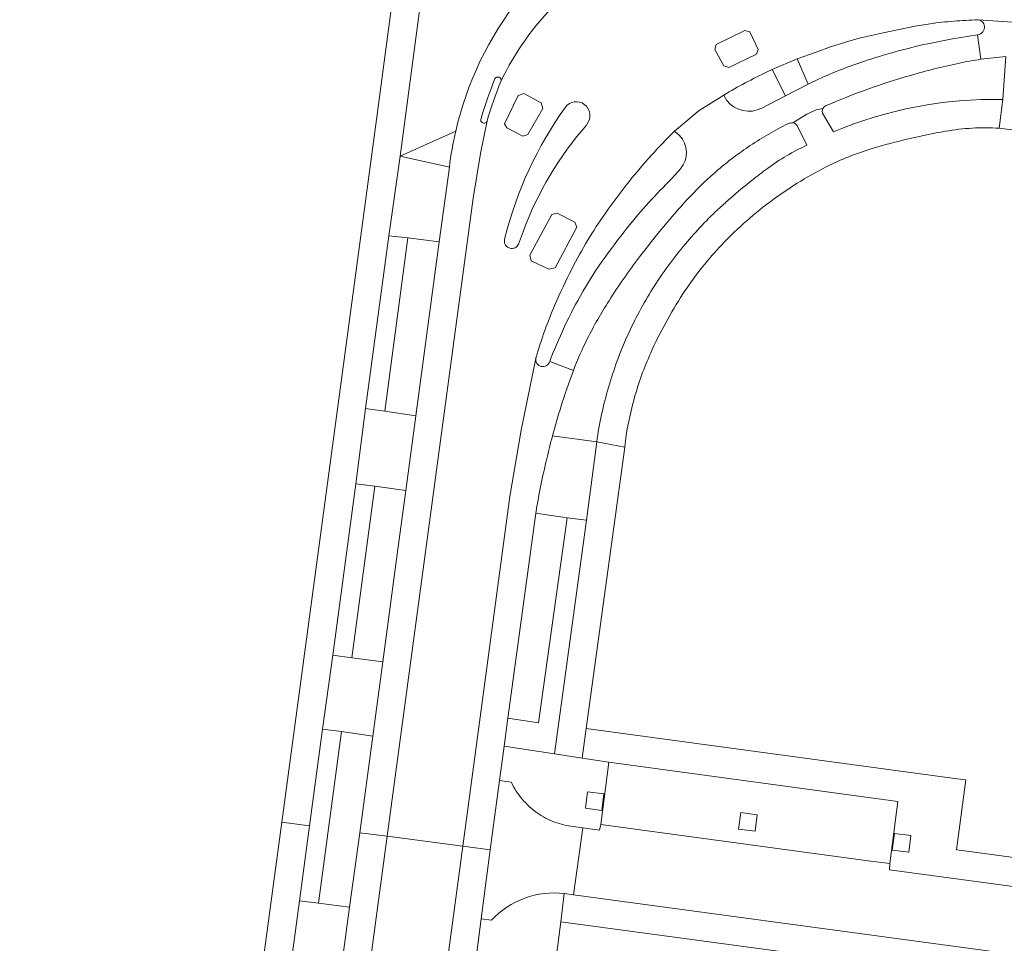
# Model space of a CAD drawing. Extents: x 152048 to 156914, y 461460 to 468786.
# Tile 213 of 256: x 154652 to 154723, y 467772 to 467838. Entities that reach past the tile are written whole.
import ezdxf

# ---------------------------------------------------------------- set-up
doc = ezdxf.new("R2010")
doc.units = 0
doc.header["$LTSCALE"] = 0.75
for name, color, linetype, lineweight in [('B-RO-VH-VERHARDING_ASFALT-GV', 251, 'CONTINUOUS', 18), ('B-RO-VH-VERHARDING_BEDRIJFSVLOERPLAAT-GV', 251, 'CONTINUOUS', 18), ('B-RO-VH-VERHARDING_BETONSTRAATSTEEN-GV', 251, 'CONTINUOUS', 18), ('B-RO-VH-VERHARDING_TEGEL-GV', 251, 'CONTINUOUS', 18)]:
    doc.layers.add(name, color=color, linetype=linetype, lineweight=lineweight)

msp = doc.modelspace()

# ---------------------------------------------------------------- linework, layer by layer
at = {"layer": 'B-RO-VH-VERHARDING_ASFALT-GV'}
for points in [[(154686.397, 467834.004, -0.166796), (154696.019, 467843.705)], [(154696.019, 467843.705, 0.166796), (154686.397, 467834.004)], [(154686.397, 467834.004, -0.166796), (154696.019, 467843.705)], [(154696.019, 467843.705, 0.166796), (154686.397, 467834.004)], [(154687.774, 467840.017, 0.113529), (154683.141, 467830.407)], [(154687.774, 467840.017, 0.113529), (154683.141, 467830.407)], [(154717.393, 467838.165, -0.013969), (154719.107, 467838.347)], [(154717.393, 467838.165, -0.013969), (154719.107, 467838.347)], [(154719.107, 467838.347, -0.015477), (154720.85, 467838.44)], [(154719.107, 467838.347, -0.015477), (154720.85, 467838.44)], [(154720.874, 467838.438, -0.180043), (154721.17, 467838.297)], [(154720.874, 467838.438, -0.180043), (154721.17, 467838.297)], [(154721.17, 467838.297, -0.183602), (154721.318, 467837.979)], [(154721.17, 467838.297, -0.183602), (154721.318, 467837.979)], [(154721.202, 467837.583, -0.214534), (154720.824, 467837.36)], [(154721.202, 467837.583, -0.214534), (154720.824, 467837.36)], [(154721.318, 467837.979, -0.187089), (154721.202, 467837.583)], [(154721.318, 467837.979, -0.187089), (154721.202, 467837.583)], [(154717.232, 467836.724, 0.011913), (154714.803, 467836.115)], [(154717.232, 467836.724, 0.011913), (154714.803, 467836.115)], [(154712.666, 467835.467, 0.013631), (154710.986, 467834.86)], [(154712.666, 467835.467, 0.013631), (154710.986, 467834.86)], [(154714.803, 467836.115, 0.013169), (154712.666, 467835.467)], [(154714.803, 467836.115, 0.013169), (154712.666, 467835.467)], [(154719.423, 467835.304, -0.019969), (154721.068, 467835.597)], [(154719.423, 467835.304, -0.019969), (154721.068, 467835.597)], [(154710.986, 467834.86, 0.013305), (154709.339, 467834.168)], [(154710.986, 467834.86, 0.013305), (154709.339, 467834.168)], [(154715.974, 467834.436, -0.016299), (154719.423, 467835.304)], [(154715.974, 467834.436, -0.016299), (154719.423, 467835.304)], [(154684.971, 467831.321, -0.02312), (154685.965, 467834.176)], [(154684.971, 467831.321, -0.02312), (154685.965, 467834.176)], [(154685.965, 467834.176, -0.980835), (154686.397, 467834.004)], [(154685.965, 467834.176, -0.980835), (154686.397, 467834.004)], [(154702.504, 467833.014, -0.02782), (154705.639, 467834.689)], [(154702.504, 467833.014, -0.02782), (154705.639, 467834.689)], [(154712.9, 467833.445, -0.016549), (154715.974, 467834.436)], [(154712.9, 467833.445, -0.016549), (154715.974, 467834.436)], [(154686.397, 467834.004, 0.023521), (154685.404, 467831.146)], [(154686.397, 467834.004, 0.023521), (154685.404, 467831.146)], [(154709.898, 467832.255, -0.016676), (154712.9, 467833.445)], [(154709.898, 467832.255, -0.016676), (154712.9, 467833.445)], [(154705.24, 467832.076, -0.362447), (154702.721, 467832.625)], [(154705.24, 467832.076, -0.362447), (154702.721, 467832.625)], [(154686.684, 467822.714, -0.093884), (154691.065, 467832.139)], [(154686.684, 467822.714, -0.093884), (154691.065, 467832.139)], [(154691.065, 467832.139, -0.203416), (154691.7, 467832.526)], [(154691.065, 467832.139, -0.203416), (154691.7, 467832.526)], [(154691.7, 467832.526, -0.202148), (154692.423, 467832.346)], [(154691.7, 467832.526, -0.202148), (154692.423, 467832.346)], [(154692.423, 467832.346, -0.200534), (154692.819, 467831.679)], [(154692.423, 467832.346, -0.200534), (154692.819, 467831.679)], [(154685.404, 467831.146, -1.074761), (154684.971, 467831.321)], [(154685.404, 467831.146, -1.074761), (154684.971, 467831.321)], [(154692.819, 467831.679, -0.202179), (154692.623, 467830.928)], [(154692.819, 467831.679, -0.202179), (154692.623, 467830.928)], [(154692.588, 467830.846, 0.09152), (154688.032, 467823.219)], [(154692.588, 467830.846, 0.09152), (154688.032, 467823.219)], [(154704.413, 467829.375, -0.032034), (154707.123, 467830.946)], [(154704.413, 467829.375, -0.032034), (154707.123, 467830.946)], [(154707.123, 467830.946, -0.10643), (154707.48, 467831.012)], [(154707.123, 467830.946, -0.10643), (154707.48, 467831.012)], [(154683.141, 467830.407, 0.027369), (154682.682, 467827.81)], [(154683.141, 467830.407, 0.027369), (154682.682, 467827.81)], [(154697.257, 467828.654, -0.01537), (154698.945, 467830.417)], [(154697.257, 467828.654, -0.01537), (154698.945, 467830.417)], [(154699.29, 467830.088, -0.394904), (154699.363, 467827.695)], [(154699.29, 467830.088, -0.394904), (154699.363, 467827.695)], [(154703.198, 467828.513, -0.014904), (154704.413, 467829.375)], [(154703.198, 467828.513, -0.014904), (154704.413, 467829.375)], [(154695.676, 467826.793, -0.015679), (154697.257, 467828.654)], [(154695.676, 467826.793, -0.015679), (154697.257, 467828.654)], [(154701.921, 467827.477, -0.017669), (154703.198, 467828.513)], [(154701.921, 467827.477, -0.017669), (154703.198, 467828.513)], [(154698.745, 467826.992, 0.015336), (154697.084, 467825.261)], [(154698.745, 467826.992, 0.015336), (154697.084, 467825.261)], [(154699.598, 467825.193, -0.02679), (154701.536, 467827.137)], [(154699.598, 467825.193, -0.02679), (154701.536, 467827.137)], [(154693.945, 467824.49, -0.015342), (154695.676, 467826.793)], [(154693.945, 467824.49, -0.015342), (154695.676, 467826.793)], [(154697.084, 467825.261, 0.015418), (154695.529, 467823.434)], [(154697.084, 467825.261, 0.015418), (154695.529, 467823.434)], [(154696.406, 467821.328, -0.020563), (154699.598, 467825.193)], [(154696.406, 467821.328, -0.020563), (154699.598, 467825.193)], [(154692.66, 467822.522, -0.018764), (154693.945, 467824.49)], [(154692.66, 467822.522, -0.018764), (154693.945, 467824.49)], [(154695.529, 467823.434, 0.015349), (154693.712, 467821.018)], [(154695.529, 467823.434, 0.015349), (154693.712, 467821.018)], [(154687.676, 467822.262, -0.879767), (154686.66, 467822.54)], [(154687.676, 467822.262, -0.879767), (154686.66, 467822.54)], [(154691.513, 467820.448, -0.018892), (154692.66, 467822.522)], [(154691.513, 467820.448, -0.018892), (154692.66, 467822.522)], [(154694.208, 467818.173, -0.020773), (154696.406, 467821.328)], [(154694.208, 467818.173, -0.020773), (154696.406, 467821.328)], [(154693.712, 467821.018, 0.021403), (154692.502, 467819.146)], [(154693.712, 467821.018, 0.021403), (154692.502, 467819.146)], [(154690.304, 467817.868, -0.016009), (154691.513, 467820.448)], [(154690.304, 467817.868, -0.016009), (154691.513, 467820.448)], [(154692.502, 467819.146, 0.020619), (154691.148, 467816.622)], [(154692.502, 467819.146, 0.020619), (154691.148, 467816.622)], [(154689.572, 467816.023, -0.015156), (154690.304, 467817.868)], [(154689.572, 467816.023, -0.015156), (154690.304, 467817.868)], [(154692.639, 467815.42, -0.025013), (154694.208, 467818.173)], [(154692.639, 467815.42, -0.025013), (154694.208, 467818.173)], [(154691.148, 467816.622, 0.020313), (154690.005, 467813.996)], [(154691.148, 467816.622, 0.020313), (154690.005, 467813.996)], [(154688.943, 467814.105, -0.015195), (154689.572, 467816.023)], [(154688.943, 467814.105, -0.015195), (154689.572, 467816.023)], [(154691.639, 467813.128, -0.027935), (154692.639, 467815.42)], [(154691.639, 467813.128, -0.027935), (154692.639, 467815.42)], [(154689.924, 467813.779, -0.919296), (154688.918, 467814.004)], [(154689.924, 467813.779, -0.919296), (154688.918, 467814.004)], [(154690.731, 467810.488, -0.015857), (154691.639, 467813.128)], [(154690.731, 467810.488, -0.015857), (154691.639, 467813.128)], [(154690.129, 467808.411, -0.010672), (154690.731, 467810.488)], [(154690.129, 467808.411, -0.010672), (154690.731, 467810.488)], [(154689.707, 467806.752, -0.008358), (154690.129, 467808.411)], [(154689.707, 467806.752, -0.008358), (154690.129, 467808.411)], [(154688.938, 467802.956, -0.017672), (154689.707, 467806.752)], [(154688.938, 467802.956, -0.017672), (154689.707, 467806.752)]]:
    msp.add_lwpolyline(points, format="xyb", dxfattribs=at)
for points in [[(154720.85, 467838.44), (154720.874, 467838.438), (154725.809, 467838.119), (154730.523, 467837.546), (154733.879, 467837.128), (154762.754, 467833.231), (154773.412, 467831.506), (154782.021, 467830.101), (154782.083, 467830.091), (154783.395, 467829.934), (154795.919, 467827.263), (154796.283, 467830.413), (154794.911, 467830.667)], [(154720.85, 467838.44), (154720.874, 467838.438), (154725.809, 467838.119), (154730.523, 467837.546), (154733.879, 467837.128), (154762.754, 467833.231), (154773.412, 467831.506), (154782.021, 467830.101), (154782.083, 467830.091), (154783.395, 467829.934), (154795.919, 467827.263), (154796.283, 467830.413), (154794.911, 467830.667)], [(154782.021, 467830.101), (154773.412, 467831.506), (154762.754, 467833.231), (154733.879, 467837.128), (154730.523, 467837.546), (154725.809, 467838.119), (154720.874, 467838.438)], [(154782.021, 467830.101), (154773.412, 467831.506), (154762.754, 467833.231), (154733.879, 467837.128), (154730.523, 467837.546), (154725.809, 467838.119), (154720.874, 467838.438)], [(154705.639, 467834.689), (154705.994, 467834.868), (154707.803, 467835.631), (154709.161, 467836.122), (154710.212, 467836.505), (154711.278, 467836.843), (154712.282, 467837.113), (154714.016, 467837.516), (154716.326, 467837.99), (154717.393, 467838.165)], [(154705.639, 467834.689), (154705.994, 467834.868), (154707.803, 467835.631), (154709.161, 467836.122), (154710.212, 467836.505), (154711.278, 467836.843), (154712.282, 467837.113), (154714.016, 467837.516), (154716.326, 467837.99), (154717.393, 467838.165)], [(154721.068, 467835.597), (154720.824, 467837.36), (154719.005, 467837.083), (154717.232, 467836.724)], [(154721.068, 467835.597), (154720.824, 467837.36), (154719.005, 467837.083), (154717.232, 467836.724)], [(154720.824, 467837.36), (154721.068, 467835.597), (154722.866, 467835.789)], [(154720.824, 467837.36), (154721.068, 467835.597), (154722.866, 467835.789)], [(154709.339, 467834.168), (154708.582, 467833.803), (154706.954, 467832.969), (154705.24, 467832.076)], [(154709.339, 467834.168), (154708.582, 467833.803), (154706.954, 467832.969), (154705.24, 467832.076)], [(154698.945, 467830.417), (154700.71, 467831.906), (154702.504, 467833.014)], [(154702.721, 467832.625), (154702.504, 467833.014), (154700.71, 467831.906), (154698.945, 467830.417), (154699.29, 467830.088)], [(154698.945, 467830.417), (154700.71, 467831.906), (154702.504, 467833.014)], [(154702.721, 467832.625), (154702.504, 467833.014), (154700.71, 467831.906), (154698.945, 467830.417), (154699.29, 467830.088)], [(154707.48, 467831.012), (154708.496, 467831.626), (154709.176, 467831.946), (154709.649, 467832.048), (154709.757, 467832.177), (154709.898, 467832.255)], [(154707.48, 467831.012), (154708.496, 467831.626), (154709.176, 467831.946), (154709.649, 467832.048), (154709.757, 467832.177), (154709.898, 467832.255)], [(154682.682, 467827.81), (154681.954, 467822.411), (154680.261, 467809.856), (154679.536, 467804.48), (154678.915, 467799.877), (154677.867, 467792.111), (154677.144, 467786.75), (154676.203, 467779.771), (154678.19, 467779.515), (154684.399, 467825.577), (154684.916, 467828.791), (154685.404, 467831.146)], [(154682.682, 467827.81), (154681.954, 467822.411), (154680.261, 467809.856), (154679.536, 467804.48), (154678.915, 467799.877), (154677.867, 467792.111), (154677.144, 467786.75), (154676.203, 467779.771), (154678.19, 467779.515), (154684.399, 467825.577), (154684.916, 467828.791), (154685.404, 467831.146)], [(154685.404, 467831.146), (154684.916, 467828.791), (154684.399, 467825.577), (154678.19, 467779.515), (154683.643, 467778.799), (154687.043, 467804.031), (154687.856, 467808.836), (154688.918, 467814.004), (154688.932, 467814.071), (154688.943, 467814.105)], [(154685.404, 467831.146), (154684.916, 467828.791), (154684.399, 467825.577), (154678.19, 467779.515), (154683.643, 467778.799), (154687.043, 467804.031), (154687.856, 467808.836), (154688.918, 467814.004), (154688.932, 467814.071), (154688.943, 467814.105)], [(154692.623, 467830.928), (154692.588, 467830.846)], [(154692.623, 467830.928), (154692.588, 467830.846)], [(154699.363, 467827.695), (154698.745, 467826.992)], [(154699.363, 467827.695), (154698.745, 467826.992)], [(154701.536, 467827.137), (154701.921, 467827.477)], [(154701.536, 467827.137), (154701.921, 467827.477)], [(154686.66, 467822.54), (154686.684, 467822.714)], [(154686.66, 467822.54), (154686.684, 467822.714)], [(154688.032, 467823.219), (154687.676, 467822.262)], [(154688.032, 467823.219), (154687.676, 467822.262)], [(154688.918, 467814.004), (154687.856, 467808.836), (154687.043, 467804.031), (154683.643, 467778.799), (154685.635, 467778.537), (154686.288, 467783.533)], [(154688.918, 467814.004), (154687.856, 467808.836), (154687.043, 467804.031), (154683.643, 467778.799), (154685.635, 467778.537), (154686.288, 467783.533)], [(154690.005, 467813.996), (154689.924, 467813.779), (154691.639, 467813.128)], [(154690.005, 467813.996), (154689.924, 467813.779), (154691.639, 467813.128)], [(154691.639, 467813.128), (154689.924, 467813.779)], [(154691.639, 467813.128), (154689.924, 467813.779)], [(154686.288, 467783.533), (154686.626, 467786.013), (154686.903, 467788.041), (154688.921, 467802.831), (154688.938, 467802.956)], [(154686.288, 467783.533), (154686.626, 467786.013), (154686.903, 467788.041), (154688.921, 467802.831), (154688.938, 467802.956)], [(154584.121, 467585.063), (154601.674, 467603.782), (154663.683, 467658.306), (154665.523, 467660.235), (154666.99, 467662.462), (154668.047, 467664.942), (154668.647, 467667.568), (154683.643, 467778.799), (154678.19, 467779.515), (154665.852, 467687.995), (154664.954, 467682.439), (154663.609, 467676.987)], [(154584.121, 467585.063), (154601.674, 467603.782), (154663.683, 467658.306), (154665.523, 467660.235), (154666.99, 467662.462), (154668.047, 467664.942), (154668.647, 467667.568), (154683.643, 467778.799), (154678.19, 467779.515), (154665.852, 467687.995), (154664.954, 467682.439), (154663.609, 467676.987)], [(154662.174, 467679.595), (154661.662, 467677.437), (154663.609, 467676.987), (154664.954, 467682.439), (154665.852, 467687.995), (154678.19, 467779.515), (154676.203, 467779.771), (154675.478, 467774.392), (154674.728, 467768.833), (154673.084, 467756.647), (154672.317, 467750.955)], [(154662.174, 467679.595), (154661.662, 467677.437), (154663.609, 467676.987), (154664.954, 467682.439), (154665.852, 467687.995), (154678.19, 467779.515), (154676.203, 467779.771), (154675.478, 467774.392), (154674.728, 467768.833), (154673.084, 467756.647), (154672.317, 467750.955)], [(154678.263, 467723.574), (154679.898, 467735.726), (154680.663, 467741.414), (154681.154, 467745.06), (154682.3, 467753.583), (154683.062, 467759.255), (154684.419, 467769.346), (154684.657, 467771.12), (154684.983, 467773.545), (154685.635, 467778.537), (154683.643, 467778.799), (154668.647, 467667.568), (154668.047, 467664.942), (154666.99, 467662.462), (154665.523, 467660.235), (154663.683, 467658.306), (154601.674, 467603.782), (154584.121, 467585.063), (154584.106, 467585.045)], [(154678.263, 467723.574), (154679.898, 467735.726), (154680.663, 467741.414), (154681.154, 467745.06), (154682.3, 467753.583), (154683.062, 467759.255), (154684.419, 467769.346), (154684.657, 467771.12), (154684.983, 467773.545), (154685.635, 467778.537), (154683.643, 467778.799), (154668.647, 467667.568), (154668.047, 467664.942), (154666.99, 467662.462), (154665.523, 467660.235), (154663.683, 467658.306), (154601.674, 467603.782), (154584.121, 467585.063), (154584.106, 467585.045)]]:
    msp.add_lwpolyline(points, dxfattribs=at)
for points in [[(154704.971, 467836.3), (154704.385, 467837.589), (154704.007, 467837.674), (154701.937, 467836.665), (154701.859, 467836.31), (154702.491, 467835.134), (154702.855, 467835.006), (154704.862, 467835.978)], [(154704.971, 467836.3), (154704.862, 467835.978), (154702.855, 467835.006), (154702.491, 467835.134), (154701.859, 467836.31), (154701.937, 467836.665), (154704.007, 467837.674), (154704.385, 467837.589)], [(154704.971, 467836.3), (154704.385, 467837.589), (154704.007, 467837.674), (154701.937, 467836.665), (154701.859, 467836.31), (154702.491, 467835.134), (154702.855, 467835.006), (154704.862, 467835.978)], [(154704.971, 467836.3), (154704.862, 467835.978), (154702.855, 467835.006), (154702.491, 467835.134), (154701.859, 467836.31), (154701.937, 467836.665), (154704.007, 467837.674), (154704.385, 467837.589)], [(154707.803, 467835.631), (154705.994, 467834.868), (154706.954, 467832.969), (154708.582, 467833.803)], [(154707.803, 467835.631), (154705.994, 467834.868), (154706.954, 467832.969), (154708.582, 467833.803)], [(154687.649, 467832.99), (154686.651, 467830.949), (154686.822, 467830.64), (154687.979, 467830.06), (154688.354, 467830.174), (154689.423, 467832.04), (154689.301, 467832.454), (154688.063, 467833.117)], [(154687.649, 467832.99), (154688.063, 467833.117), (154689.301, 467832.454), (154689.423, 467832.04), (154688.354, 467830.174), (154687.979, 467830.06), (154686.822, 467830.64), (154686.651, 467830.949)], [(154687.649, 467832.99), (154686.651, 467830.949), (154686.822, 467830.64), (154687.979, 467830.06), (154688.354, 467830.174), (154689.423, 467832.04), (154689.301, 467832.454), (154688.063, 467833.117)], [(154687.649, 467832.99), (154688.063, 467833.117), (154689.301, 467832.454), (154689.423, 467832.04), (154688.354, 467830.174), (154687.979, 467830.06), (154686.822, 467830.64), (154686.651, 467830.949)], [(154688.588, 467821.044), (154689.869, 467820.44), (154690.312, 467820.547), (154691.881, 467823.472), (154691.746, 467823.845), (154690.455, 467824.49), (154690.082, 467824.39), (154688.501, 467821.464)], [(154688.588, 467821.044), (154688.501, 467821.464), (154690.082, 467824.39), (154690.455, 467824.49), (154691.746, 467823.845), (154691.881, 467823.472), (154690.312, 467820.547), (154689.869, 467820.44)], [(154688.588, 467821.044), (154689.869, 467820.44), (154690.312, 467820.547), (154691.881, 467823.472), (154691.746, 467823.845), (154690.455, 467824.49), (154690.082, 467824.39), (154688.501, 467821.464)], [(154688.588, 467821.044), (154688.501, 467821.464), (154690.082, 467824.39), (154690.455, 467824.49), (154691.746, 467823.845), (154691.881, 467823.472), (154690.312, 467820.547), (154689.869, 467820.44)]]:
    msp.add_lwpolyline(points, close=True, dxfattribs=at)
at = {"layer": 'B-RO-VH-VERHARDING_BEDRIJFSVLOERPLAAT-GV'}
for points in [[(154685.965, 467834.176, 0.02312), (154684.971, 467831.321)], [(154685.965, 467834.176, 0.02312), (154684.971, 467831.321)], [(154686.397, 467834.004, 0.980835), (154685.965, 467834.176)], [(154686.397, 467834.004, 0.980835), (154685.965, 467834.176)], [(154685.404, 467831.146, -0.023521), (154686.397, 467834.004)], [(154685.404, 467831.146, -0.023521), (154686.397, 467834.004)], [(154684.971, 467831.321, 1.074761), (154685.404, 467831.146)], [(154684.971, 467831.321, 1.074761), (154685.404, 467831.146)]]:
    msp.add_lwpolyline(points, format="xyb", dxfattribs=at)
at = {"layer": 'B-RO-VH-VERHARDING_BETONSTRAATSTEEN-GV'}
for points in [[(154719.107, 467838.347, 0.013969), (154717.393, 467838.165)], [(154719.107, 467838.347, 0.013969), (154717.393, 467838.165)], [(154720.85, 467838.44, 0.015477), (154719.107, 467838.347)], [(154720.85, 467838.44, 0.015477), (154719.107, 467838.347)], [(154721.17, 467838.297, 0.180043), (154720.874, 467838.438)], [(154721.17, 467838.297, 0.180043), (154720.874, 467838.438)], [(154721.318, 467837.979, 0.183602), (154721.17, 467838.297)], [(154721.318, 467837.979, 0.183602), (154721.17, 467838.297)], [(154720.824, 467837.36, 0.214534), (154721.202, 467837.583)], [(154720.824, 467837.36, 0.214534), (154721.202, 467837.583)], [(154721.202, 467837.583, 0.187089), (154721.318, 467837.979)], [(154721.202, 467837.583, 0.187089), (154721.318, 467837.979)], [(154714.803, 467836.115, -0.011913), (154717.232, 467836.724)], [(154714.803, 467836.115, -0.011913), (154717.232, 467836.724)], [(154710.986, 467834.86, -0.013631), (154712.666, 467835.467)], [(154710.986, 467834.86, -0.013631), (154712.666, 467835.467)], [(154712.666, 467835.467, -0.013169), (154714.803, 467836.115)], [(154712.666, 467835.467, -0.013169), (154714.803, 467836.115)], [(154709.339, 467834.168, -0.013305), (154710.986, 467834.86)], [(154709.339, 467834.168, -0.013305), (154710.986, 467834.86)], [(154705.639, 467834.689, 0.02782), (154702.504, 467833.014)], [(154705.639, 467834.689, 0.02782), (154702.504, 467833.014)], [(154702.721, 467832.625, 0.362447), (154705.24, 467832.076)], [(154702.721, 467832.625, 0.362447), (154705.24, 467832.076)], [(154722.645, 467832.687, 0.106915), (154710.419, 467830.356)], [(154722.645, 467832.687, 0.106915), (154710.419, 467830.356)], [(154691.065, 467832.139, 0.093884), (154686.684, 467822.714)], [(154691.065, 467832.139, 0.093884), (154686.684, 467822.714)], [(154691.7, 467832.526, 0.203416), (154691.065, 467832.139)], [(154691.7, 467832.526, 0.203416), (154691.065, 467832.139)], [(154692.423, 467832.346, 0.202148), (154691.7, 467832.526)], [(154692.423, 467832.346, 0.202148), (154691.7, 467832.526)], [(154692.819, 467831.679, 0.200534), (154692.423, 467832.346)], [(154692.819, 467831.679, 0.200534), (154692.423, 467832.346)], [(154692.623, 467830.928, 0.202179), (154692.819, 467831.679)], [(154692.623, 467830.928, 0.202179), (154692.819, 467831.679)], [(154688.032, 467823.219, -0.09152), (154692.588, 467830.846)], [(154688.032, 467823.219, -0.09152), (154692.588, 467830.846)], [(154707.48, 467831.012, -0.109772), (154707.664, 467830.944)], [(154707.48, 467831.012, -0.109772), (154707.664, 467830.944)], [(154718.504, 467830.404, -0.02965), (154720.424, 467830.627)], [(154718.504, 467830.404, -0.02965), (154720.424, 467830.627)], [(154720.424, 467830.627, -0.030982), (154722.393, 467830.62)], [(154720.424, 467830.627, -0.030982), (154722.393, 467830.62)], [(154682.682, 467827.81, -0.027369), (154683.141, 467830.407)], [(154682.682, 467827.81, -0.027369), (154683.141, 467830.407)], [(154698.945, 467830.417, 0.01537), (154697.257, 467828.654)], [(154698.945, 467830.417, 0.01537), (154697.257, 467828.654)], [(154699.363, 467827.695, 0.394904), (154699.29, 467830.088)], [(154699.363, 467827.695, 0.394904), (154699.29, 467830.088)], [(154713.214, 467829.154, -0.029453), (154718.504, 467830.404)], [(154713.214, 467829.154, -0.029453), (154718.504, 467830.404)], [(154708.501, 467829.392, 0.027095), (154707.035, 467828.634)], [(154708.501, 467829.392, 0.027095), (154707.035, 467828.634)], [(154709.891, 467827.829, -0.044796), (154713.214, 467829.154)], [(154709.891, 467827.829, -0.044796), (154713.214, 467829.154)], [(154697.257, 467828.654, 0.015679), (154695.676, 467826.793)], [(154697.257, 467828.654, 0.015679), (154695.676, 467826.793)], [(154707.035, 467828.634, 0.027062), (154705.658, 467827.725)], [(154707.035, 467828.634, 0.027062), (154705.658, 467827.725)], [(154705.658, 467827.725, 0.008622), (154704.535, 467826.865)], [(154705.658, 467827.725, 0.008622), (154704.535, 467826.865)], [(154705.814, 467825.292, -0.04479), (154709.891, 467827.829)], [(154705.814, 467825.292, -0.04479), (154709.891, 467827.829)], [(154697.084, 467825.261, -0.015336), (154698.745, 467826.992)], [(154697.084, 467825.261, -0.015336), (154698.745, 467826.992)], [(154695.676, 467826.793, 0.015342), (154693.945, 467824.49)], [(154695.676, 467826.793, 0.015342), (154693.945, 467824.49)], [(154704.535, 467826.865, 0.012876), (154702.961, 467825.554)], [(154704.535, 467826.865, 0.012876), (154702.961, 467825.554)], [(154702.961, 467825.554, 0.006362), (154702.213, 467824.883)], [(154702.961, 467825.554, 0.006362), (154702.213, 467824.883)], [(154695.529, 467823.434, -0.015418), (154697.084, 467825.261)], [(154695.529, 467823.434, -0.015418), (154697.084, 467825.261)], [(154702.213, 467824.883, 0.033818), (154699.729, 467822.281)], [(154702.213, 467824.883, 0.033818), (154699.729, 467822.281)], [(154702.175, 467822.018, -0.043534), (154705.814, 467825.292)], [(154702.175, 467822.018, -0.043534), (154705.814, 467825.292)], [(154693.945, 467824.49, 0.018764), (154692.66, 467822.522)], [(154693.945, 467824.49, 0.018764), (154692.66, 467822.522)], [(154693.712, 467821.018, -0.015349), (154695.529, 467823.434)], [(154693.712, 467821.018, -0.015349), (154695.529, 467823.434)], [(154686.66, 467822.54, 0.879767), (154687.676, 467822.262)], [(154686.66, 467822.54, 0.879767), (154687.676, 467822.262)], [(154692.66, 467822.522, 0.018892), (154691.513, 467820.448)], [(154692.66, 467822.522, 0.018892), (154691.513, 467820.448)], [(154699.729, 467822.281, 0.033084), (154697.357, 467819.027)], [(154699.729, 467822.281, 0.033084), (154697.357, 467819.027)], [(154699.546, 467818.66, -0.043619), (154702.175, 467822.018)], [(154699.546, 467818.66, -0.043619), (154702.175, 467822.018)], [(154692.502, 467819.146, -0.021403), (154693.712, 467821.018)], [(154692.502, 467819.146, -0.021403), (154693.712, 467821.018)], [(154691.513, 467820.448, 0.016009), (154690.304, 467817.868)], [(154691.513, 467820.448, 0.016009), (154690.304, 467817.868)], [(154691.148, 467816.622, -0.020619), (154692.502, 467819.146)], [(154691.148, 467816.622, -0.020619), (154692.502, 467819.146)], [(154697.357, 467819.027, 0.035044), (154695.56, 467815.688)], [(154697.357, 467819.027, 0.035044), (154695.56, 467815.688)], [(154697.227, 467814.418, -0.038514), (154699.546, 467818.66)], [(154697.227, 467814.418, -0.038514), (154699.546, 467818.66)], [(154690.304, 467817.868, 0.015156), (154689.572, 467816.023)], [(154690.304, 467817.868, 0.015156), (154689.572, 467816.023)], [(154690.005, 467813.996, -0.020313), (154691.148, 467816.622)], [(154690.005, 467813.996, -0.020313), (154691.148, 467816.622)], [(154689.572, 467816.023, 0.015195), (154688.943, 467814.105)], [(154689.572, 467816.023, 0.015195), (154688.943, 467814.105)], [(154695.56, 467815.688, 0.035186), (154694.169, 467811.918)], [(154695.56, 467815.688, 0.035186), (154694.169, 467811.918)], [(154696.02, 467811.08, -0.038584), (154697.227, 467814.418)], [(154696.02, 467811.08, -0.038584), (154697.227, 467814.418)], [(154688.918, 467814.004, 0.919296), (154689.924, 467813.779)], [(154688.918, 467814.004, 0.919296), (154689.924, 467813.779)], [(154694.169, 467811.918, 0.035425), (154693.318, 467807.989)], [(154694.169, 467811.918, 0.035425), (154693.318, 467807.989)], [(154695.339, 467807.596, -0.038728), (154696.02, 467811.08)], [(154695.339, 467807.596, -0.038728), (154696.02, 467811.08)], [(154687.943, 467782.189, -0.064146), (154687.144, 467783.418)], [(154687.144, 467783.418, 0.064146), (154687.943, 467782.189)], [(154687.943, 467782.189, -0.064146), (154687.144, 467783.418)], [(154687.144, 467783.418, 0.064146), (154687.943, 467782.189)], [(154689.024, 467781.2, -0.063771), (154687.943, 467782.189)], [(154687.943, 467782.189, 0.063771), (154689.024, 467781.2)], [(154689.024, 467781.2, -0.063771), (154687.943, 467782.189)], [(154687.943, 467782.189, 0.063771), (154689.024, 467781.2)], [(154690.272, 467780.54, -0.065915), (154689.024, 467781.2)], [(154689.024, 467781.2, 0.065915), (154690.272, 467780.54)], [(154690.272, 467780.54, -0.065915), (154689.024, 467781.2)], [(154689.024, 467781.2, 0.065915), (154690.272, 467780.54)], [(154691.629, 467780.216, -0.066241), (154690.272, 467780.54)], [(154690.272, 467780.54, 0.066241), (154691.629, 467780.216)], [(154691.629, 467780.216, -0.066241), (154690.272, 467780.54)], [(154690.272, 467780.54, 0.066241), (154691.629, 467780.216)], [(154690.975, 467775.384, 0.239327), (154685.723, 467773.453)], [(154685.723, 467773.453, -0.239327), (154690.975, 467775.384)], [(154690.975, 467775.384, 0.239327), (154685.723, 467773.453)], [(154685.723, 467773.453, -0.239327), (154690.975, 467775.384)]]:
    msp.add_lwpolyline(points, format="xyb", dxfattribs=at)
for points in [[(154720.874, 467838.438), (154720.85, 467838.44)], [(154720.874, 467838.438), (154720.85, 467838.44)], [(154717.393, 467838.165), (154716.326, 467837.99), (154714.016, 467837.516), (154712.282, 467837.113), (154711.278, 467836.843), (154710.212, 467836.505), (154709.161, 467836.122), (154707.803, 467835.631), (154708.582, 467833.803), (154709.339, 467834.168)], [(154717.393, 467838.165), (154716.326, 467837.99), (154714.016, 467837.516), (154712.282, 467837.113), (154711.278, 467836.843), (154710.212, 467836.505), (154709.161, 467836.122), (154707.803, 467835.631), (154708.582, 467833.803), (154709.339, 467834.168)], [(154717.232, 467836.724), (154719.005, 467837.083), (154720.824, 467837.36)], [(154717.232, 467836.724), (154719.005, 467837.083), (154720.824, 467837.36)], [(154705.24, 467832.076), (154706.954, 467832.969), (154705.994, 467834.868), (154705.639, 467834.689)], [(154705.24, 467832.076), (154706.954, 467832.969), (154705.994, 467834.868), (154705.639, 467834.689)], [(154702.504, 467833.014), (154702.721, 467832.625)], [(154702.504, 467833.014), (154702.721, 467832.625)], [(154722.393, 467830.62), (154722.645, 467832.687)], [(154722.393, 467830.62), (154722.645, 467832.687)], [(154710.419, 467830.356), (154709.62, 467831.717), (154709.6, 467831.885), (154709.649, 467832.048), (154709.176, 467831.946), (154708.496, 467831.626), (154707.48, 467831.012)], [(154710.419, 467830.356), (154709.62, 467831.717), (154709.6, 467831.885), (154709.649, 467832.048), (154709.176, 467831.946), (154708.496, 467831.626), (154707.48, 467831.012)], [(154692.588, 467830.846), (154692.623, 467830.928)], [(154692.588, 467830.846), (154692.623, 467830.928)], [(154707.664, 467830.944), (154707.804, 467830.807), (154708.501, 467829.392)], [(154707.664, 467830.944), (154707.804, 467830.807), (154708.501, 467829.392)], [(154683.141, 467830.407), (154679.118, 467828.595), (154682.682, 467827.81)], [(154683.141, 467830.407), (154679.118, 467828.595), (154682.682, 467827.81)], [(154699.29, 467830.088), (154698.945, 467830.417)], [(154699.29, 467830.088), (154698.945, 467830.417)], [(154698.745, 467826.992), (154699.363, 467827.695)], [(154698.745, 467826.992), (154699.363, 467827.695)], [(154686.684, 467822.714), (154686.66, 467822.54)], [(154686.684, 467822.714), (154686.66, 467822.54)], [(154687.676, 467822.262), (154688.032, 467823.219)], [(154687.676, 467822.262), (154688.032, 467823.219)], [(154688.943, 467814.105), (154688.932, 467814.071), (154688.918, 467814.004)], [(154688.943, 467814.105), (154688.932, 467814.071), (154688.918, 467814.004)], [(154689.924, 467813.779), (154690.005, 467813.996)], [(154689.924, 467813.779), (154690.005, 467813.996)], [(154693.318, 467807.989), (154695.339, 467807.596)], [(154693.318, 467807.989), (154695.339, 467807.596)], [(154691.629, 467780.216), (154692.327, 467780.123), (154693.517, 467779.964), (154693.619, 467780.353), (154694.2, 467784.853), (154692.265, 467785.159), (154690.274, 467785.455), (154686.626, 467786.013), (154686.288, 467783.533), (154687.144, 467783.418)], [(154691.629, 467780.216), (154692.327, 467780.123), (154693.517, 467779.964), (154693.619, 467780.353), (154694.2, 467784.853), (154692.265, 467785.159), (154690.274, 467785.455), (154686.626, 467786.013), (154686.288, 467783.533), (154687.144, 467783.418)], [(154687.144, 467783.418), (154686.288, 467783.533), (154685.635, 467778.537), (154684.983, 467773.545)], [(154687.144, 467783.418), (154686.288, 467783.533), (154685.635, 467778.537), (154684.983, 467773.545)], [(154690.975, 467775.384), (154690.996, 467775.382), (154691.652, 467775.293), (154692.327, 467780.123), (154691.629, 467780.216)], [(154690.975, 467775.384), (154690.996, 467775.382), (154691.652, 467775.293), (154692.327, 467780.123), (154691.629, 467780.216)], [(154761.37, 467770.792), (154743.219, 467773.217), (154714.473, 467777.087), (154714.48, 467777.538), (154712.923, 467777.737), (154693.619, 467780.353), (154693.517, 467779.964), (154692.327, 467780.123), (154691.652, 467775.293), (154719.07, 467771.591), (154753.892, 467766.889), (154755.835, 467766.627), (154755.93, 467766.614)], [(154761.37, 467770.792), (154743.219, 467773.217), (154714.473, 467777.087), (154714.48, 467777.538), (154712.923, 467777.737), (154693.619, 467780.353), (154693.517, 467779.964), (154692.327, 467780.123), (154691.652, 467775.293), (154719.07, 467771.591), (154753.892, 467766.889), (154755.835, 467766.627), (154755.93, 467766.614)], [(154690.736, 467773.343), (154690.975, 467775.384)], [(154690.736, 467773.343), (154690.975, 467775.384)], [(154685.723, 467773.453), (154684.983, 467773.545), (154684.657, 467771.12), (154688.311, 467770.611), (154690.335, 467770.377), (154690.736, 467773.343)], [(154685.723, 467773.453), (154684.983, 467773.545), (154684.657, 467771.12), (154688.311, 467770.611), (154690.335, 467770.377), (154690.736, 467773.343)], [(154684.983, 467773.545), (154685.723, 467773.453)], [(154684.983, 467773.545), (154685.723, 467773.453)]]:
    msp.add_lwpolyline(points, dxfattribs=at)
msp.add_lwpolyline([(154692.499, 467781.531), (154692.65, 467782.72), (154693.84, 467782.571), (154693.69, 467781.379)], close=True, dxfattribs=at)
msp.add_lwpolyline([(154692.499, 467781.531), (154692.65, 467782.72), (154693.84, 467782.571), (154693.69, 467781.379)], close=True, dxfattribs=at)
at = {"layer": 'B-RO-VH-VERHARDING_TEGEL-GV'}
for points in [[(154676.611, 467810.387), (154678.298, 467822.863), (154679.118, 467828.595), (154681.223, 467844.391), (154679.194, 467844.665), (154677.418, 467831.26), (154670.571, 467780.532), (154672.582, 467780.261), (154673.518, 467787.252), (154674.256, 467792.595), (154675.923, 467804.965)], [(154676.611, 467810.387), (154678.298, 467822.863), (154679.118, 467828.595), (154681.223, 467844.391), (154679.194, 467844.665), (154677.418, 467831.26), (154670.571, 467780.532), (154672.582, 467780.261), (154673.518, 467787.252), (154674.256, 467792.595), (154675.923, 467804.965)], [(154681.954, 467822.411), (154682.682, 467827.81), (154679.118, 467828.595), (154678.298, 467822.863), (154679.681, 467822.713)], [(154681.954, 467822.411), (154682.682, 467827.81), (154679.118, 467828.595), (154678.298, 467822.863), (154679.681, 467822.713)], [(154681.954, 467822.411), (154679.681, 467822.713), (154678.024, 467810.19), (154680.261, 467809.856)], [(154681.954, 467822.411), (154679.681, 467822.713), (154678.024, 467810.19), (154680.261, 467809.856)], [(154680.261, 467809.856), (154678.024, 467810.19), (154676.611, 467810.387), (154675.923, 467804.965), (154677.304, 467804.783), (154679.536, 467804.48)], [(154680.261, 467809.856), (154678.024, 467810.19), (154676.611, 467810.387), (154675.923, 467804.965), (154677.304, 467804.783), (154679.536, 467804.48)], [(154692.265, 467785.159), (154692.557, 467787.282), (154695.339, 467807.596), (154693.318, 467807.989), (154692.585, 467802.33), (154690.274, 467785.455)], [(154692.265, 467785.159), (154692.557, 467787.282), (154695.339, 467807.596), (154693.318, 467807.989), (154692.585, 467802.33), (154690.274, 467785.455)], [(154677.304, 467804.783), (154675.626, 467792.402), (154677.867, 467792.111), (154678.915, 467799.877), (154679.536, 467804.48)], [(154677.304, 467804.783), (154675.626, 467792.402), (154677.867, 467792.111), (154678.915, 467799.877), (154679.536, 467804.48)], [(154686.903, 467788.041), (154689.123, 467787.698), (154691.191, 467802.504), (154688.921, 467802.831)], [(154686.903, 467788.041), (154689.123, 467787.698), (154691.191, 467802.504), (154688.921, 467802.831)], [(154675.626, 467792.402), (154674.256, 467792.595), (154673.518, 467787.252), (154674.879, 467787.066), (154677.144, 467786.75), (154677.867, 467792.111)], [(154675.626, 467792.402), (154674.256, 467792.595), (154673.518, 467787.252), (154674.879, 467787.066), (154677.144, 467786.75), (154677.867, 467792.111)], [(154676.203, 467779.771), (154677.144, 467786.75), (154674.879, 467787.066), (154673.233, 467774.692), (154675.478, 467774.392)], [(154676.203, 467779.771), (154677.144, 467786.75), (154674.879, 467787.066), (154673.233, 467774.692), (154675.478, 467774.392)], [(154693.619, 467780.353), (154712.923, 467777.737), (154714.48, 467777.538), (154715.07, 467782.014), (154694.201, 467784.859), (154694.2, 467784.853)], [(154693.619, 467780.353), (154712.923, 467777.737), (154714.48, 467777.538), (154715.07, 467782.014), (154694.201, 467784.859), (154694.2, 467784.853)], [(154703.57, 467780.03), (154703.72, 467781.219), (154704.91, 467781.071), (154704.761, 467779.879)], [(154703.57, 467780.03), (154703.72, 467781.219), (154704.91, 467781.071), (154704.761, 467779.879)], [(154714.663, 467778.519), (154714.814, 467779.708), (154716.004, 467779.559), (154715.854, 467778.368)], [(154714.663, 467778.519), (154714.814, 467779.708), (154716.004, 467779.559), (154715.854, 467778.368)], [(154672.491, 467769.135), (154674.728, 467768.833), (154675.478, 467774.392), (154673.233, 467774.692), (154671.859, 467774.864), (154671.117, 467769.317)], [(154672.491, 467769.135), (154674.728, 467768.833), (154675.478, 467774.392), (154673.233, 467774.692), (154671.859, 467774.864), (154671.117, 467769.317)]]:
    msp.add_lwpolyline(points, close=True, dxfattribs=at)
for points in [[(154722.866, 467835.789), (154722.645, 467832.687), (154722.393, 467830.62), (154793.803, 467821.221), (154794.058, 467823.223), (154764.268, 467827.246), (154764.784, 467831.126), (154762.512, 467831.446), (154758.75, 467831.954), (154758.511, 467829.672)], [(154722.866, 467835.789), (154722.645, 467832.687), (154722.393, 467830.62), (154793.803, 467821.221), (154794.058, 467823.223), (154764.268, 467827.246), (154764.784, 467831.126), (154762.512, 467831.446), (154758.75, 467831.954), (154758.511, 467829.672)], [(154691.191, 467802.504), (154692.585, 467802.33), (154693.318, 467807.989), (154690.129, 467808.411)], [(154691.191, 467802.504), (154692.585, 467802.33), (154693.318, 467807.989), (154690.129, 467808.411)], [(154688.938, 467802.956), (154688.921, 467802.831), (154691.191, 467802.504)], [(154688.938, 467802.956), (154688.921, 467802.831), (154691.191, 467802.504)], [(154761.723, 467770.733), (154762.163, 467773.866), (154757.696, 467774.489), (154755.048, 467774.857), (154754.892, 467773.711), (154719.891, 467778.461), (154719.292, 467778.542), (154719.967, 467783.591), (154719.362, 467783.671), (154692.557, 467787.282), (154692.265, 467785.159), (154694.2, 467784.853), (154694.201, 467784.859), (154715.07, 467782.014), (154714.48, 467777.538), (154714.473, 467777.087), (154743.219, 467773.217), (154761.37, 467770.792)], [(154761.723, 467770.733), (154762.163, 467773.866), (154757.696, 467774.489), (154755.048, 467774.857), (154754.892, 467773.711), (154719.891, 467778.461), (154719.292, 467778.542), (154719.967, 467783.591), (154719.362, 467783.671), (154692.557, 467787.282), (154692.265, 467785.159), (154694.2, 467784.853), (154694.201, 467784.859), (154715.07, 467782.014), (154714.48, 467777.538), (154714.473, 467777.087), (154743.219, 467773.217), (154761.37, 467770.792)], [(154659.783, 467685.843), (154661.412, 467698.05), (154662.187, 467703.436), (154663.859, 467715.614), (154664.606, 467721.324), (154666.27, 467733.511), (154667.042, 467739.209), (154668.682, 467751.41), (154669.443, 467757.099), (154671.117, 467769.317), (154671.859, 467774.864), (154672.582, 467780.261), (154670.571, 467780.532), (154655.473, 467668.679), (154590.22, 467611.329), (154589.323, 467610.59), (154571.475, 467594.948)], [(154659.783, 467685.843), (154661.412, 467698.05), (154662.187, 467703.436), (154663.859, 467715.614), (154664.606, 467721.324), (154666.27, 467733.511), (154667.042, 467739.209), (154668.682, 467751.41), (154669.443, 467757.099), (154671.117, 467769.317), (154671.859, 467774.864), (154672.582, 467780.261), (154670.571, 467780.532), (154655.473, 467668.679), (154590.22, 467611.329), (154589.323, 467610.59), (154571.475, 467594.948)], [(154719.07, 467771.591), (154691.652, 467775.293), (154690.996, 467775.382), (154690.975, 467775.384), (154690.736, 467773.343), (154717.5, 467769.724)], [(154719.07, 467771.591), (154691.652, 467775.293), (154690.996, 467775.382), (154690.975, 467775.384), (154690.736, 467773.343), (154717.5, 467769.724)]]:
    msp.add_lwpolyline(points, dxfattribs=at)
for points in [[(154690.129, 467808.411, 0.008358), (154689.707, 467806.752)], [(154690.129, 467808.411, 0.008358), (154689.707, 467806.752)], [(154689.707, 467806.752, 0.017672), (154688.938, 467802.956)], [(154689.707, 467806.752, 0.017672), (154688.938, 467802.956)]]:
    msp.add_lwpolyline(points, format="xyb", dxfattribs=at)

doc.saveas('drawing.dxf')
